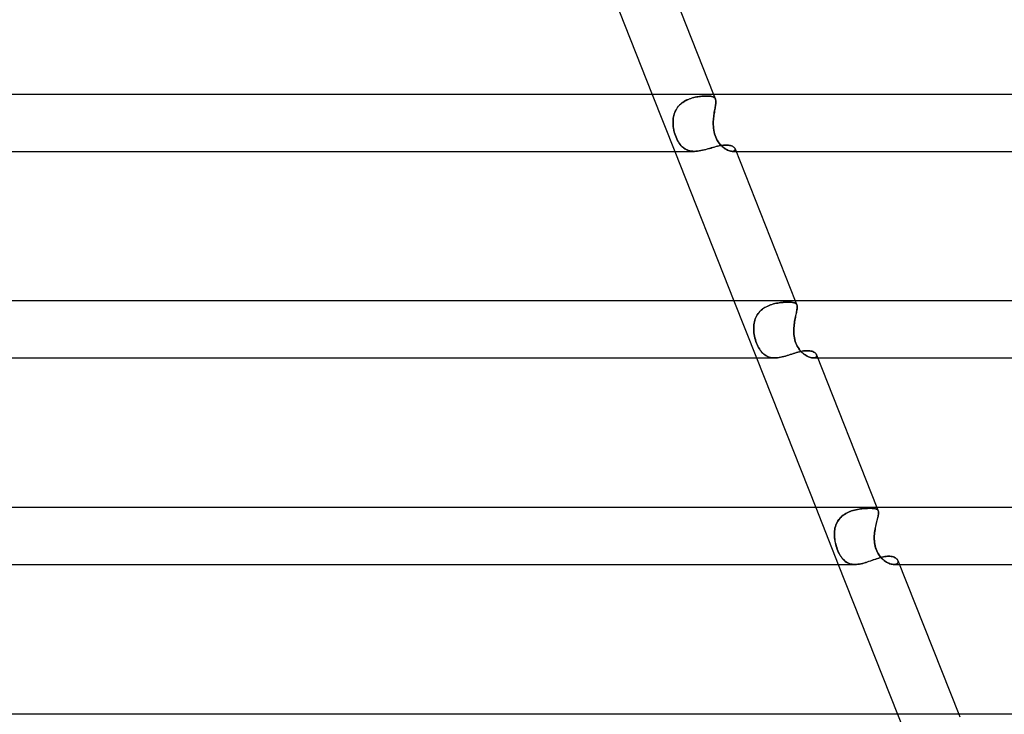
# Model space of a CAD drawing. Header units: millimetres. Extents: x -430 to 430, y -2 to 290.
# Tile 74 of 84: x 134 to 204, y 192 to 241. Entities that reach past the tile are written whole.
import ezdxf

# ---------------------------------------------------------------- set-up
doc = ezdxf.new("R2010")
doc.units = ezdxf.units.MM
doc.layers.add('HIDDEN', color=7, linetype='Continuous')
doc.layers.add('THICK', color=7, linetype='Continuous')

msp = doc.modelspace()

# ---------------------------------------------------------------- linework, layer by layer
at = {"layer": 'HIDDEN'}
for p, q in [((178.849, 236), (180.431, 232)), ((181.272, 235.598), (181.368, 235.641)), ((181.384, 235.648), (181.288, 235.605)), ((181.368, 235.641), (181.465, 235.68)), ((181.481, 235.686), (181.384, 235.648)), ((181.465, 235.68), (181.564, 235.714)), ((181.579, 235.72), (181.481, 235.686)), ((181.564, 235.714), (181.662, 235.745)), ((181.677, 235.749), (181.579, 235.72)), ((181.662, 235.745), (181.761, 235.772)), ((181.776, 235.775), (181.677, 235.749)), ((181.761, 235.772), (181.86, 235.795)), ((181.874, 235.798), (181.776, 235.775)), ((181.86, 235.795), (181.958, 235.815)), ((181.97, 235.818), (181.874, 235.798)), ((181.958, 235.815), (182.054, 235.832)), ((182.066, 235.834), (181.97, 235.818)), ((182.054, 235.832), (182.149, 235.847)), ((182.16, 235.848), (182.066, 235.834)), ((182.149, 235.847), (182.242, 235.859)), ((182.251, 235.86), (182.16, 235.848)), ((182.242, 235.859), (182.332, 235.868)), ((182.34, 235.869), (182.251, 235.86)), ((182.332, 235.868), (182.42, 235.875)), ((182.427, 235.875), (182.34, 235.869)), ((182.42, 235.875), (182.506, 235.88)), ((182.51, 235.88), (182.427, 235.875)), ((182.506, 235.88), (182.587, 235.883)), ((182.59, 235.883), (182.51, 235.88)), ((182.587, 235.883), (182.666, 235.884)), ((182.666, 235.884), (182.59, 235.883)), ((182.749, 235.883), (182.666, 235.884)), ((182.666, 235.884), (182.741, 235.883)), ((182.741, 235.883), (182.812, 235.88)), ((182.826, 235.879), (182.749, 235.883)), ((182.812, 235.88), (182.879, 235.875)), ((182.898, 235.873), (182.826, 235.879)), ((182.879, 235.875), (182.942, 235.867)), ((182.964, 235.864), (182.898, 235.873)), ((182.942, 235.867), (182.999, 235.857)), ((183.024, 235.852), (182.964, 235.864)), ((182.999, 235.857), (183.052, 235.845)), ((183.078, 235.837), (183.024, 235.852)), ((183.052, 235.845), (183.099, 235.83)), ((183.127, 235.819), (183.078, 235.837)), ((183.099, 235.83), (183.142, 235.812)), ((183.169, 235.797), (183.127, 235.819)), ((183.142, 235.812), (183.18, 235.79)), ((183.15, 236), (183.283, 235.664)), ((183.206, 235.771), (183.169, 235.797)), ((183.18, 235.79), (183.213, 235.765)), ((183.237, 235.741), (183.206, 235.771)), ((183.213, 235.765), (183.241, 235.736)), ((183.263, 235.706), (183.237, 235.741)), ((183.241, 235.736), (183.264, 235.703)), ((183.283, 235.666), (183.263, 235.706)), ((183.264, 235.703), (183.282, 235.666)), ((183.282, 235.666), (183.296, 235.624)), ((183.297, 235.622), (183.283, 235.664)), ((180.514, 234.905), (180.566, 234.994)), ((180.574, 235.006), (180.52, 234.916)), ((180.566, 234.994), (180.625, 235.079)), ((180.634, 235.091), (180.574, 235.006)), ((180.625, 235.079), (180.689, 235.16)), ((180.699, 235.172), (180.634, 235.091)), ((180.689, 235.16), (180.76, 235.238)), ((180.771, 235.248), (180.699, 235.172)), ((180.76, 235.238), (180.836, 235.31)), ((180.848, 235.321), (180.771, 235.248)), ((180.836, 235.31), (180.915, 235.377)), ((180.929, 235.388), (180.848, 235.321)), ((180.915, 235.377), (180.999, 235.439)), ((181.014, 235.449), (180.929, 235.388)), ((180.999, 235.439), (181.087, 235.497)), ((181.102, 235.506), (181.014, 235.449)), ((181.087, 235.497), (181.178, 235.55)), ((181.193, 235.558), (181.102, 235.506)), ((181.178, 235.55), (181.272, 235.598)), ((181.288, 235.605), (181.193, 235.558)), ((183.239, 234.928), (183.255, 235.018)), ((183.256, 235.026), (183.24, 234.935)), ((183.255, 235.018), (183.27, 235.105)), ((183.271, 235.112), (183.256, 235.026)), ((183.27, 235.105), (183.283, 235.187)), ((183.284, 235.194), (183.271, 235.112)), ((183.283, 235.187), (183.294, 235.265)), ((183.295, 235.271), (183.284, 235.194)), ((183.294, 235.265), (183.303, 235.337)), ((183.304, 235.343), (183.295, 235.271)), ((183.296, 235.624), (183.305, 235.578)), ((183.306, 235.575), (183.297, 235.622)), ((183.303, 235.337), (183.309, 235.404)), ((183.309, 235.41), (183.304, 235.343)), ((183.305, 235.578), (183.31, 235.527)), ((183.311, 235.523), (183.306, 235.575)), ((183.312, 235.471), (183.309, 235.41)), ((183.309, 235.404), (183.312, 235.466)), ((183.31, 235.527), (183.312, 235.471)), ((183.312, 235.466), (183.311, 235.523)), ((180.326, 234.319), (180.315, 234.213)), ((180.315, 234.21), (180.326, 234.314)), ((180.343, 234.424), (180.326, 234.319)), ((180.326, 234.314), (180.342, 234.417)), ((180.342, 234.417), (180.364, 234.519)), ((180.366, 234.527), (180.343, 234.424)), ((180.364, 234.519), (180.392, 234.619)), ((180.395, 234.628), (180.366, 234.527)), ((180.392, 234.619), (180.427, 234.717)), ((180.43, 234.726), (180.395, 234.628)), ((180.427, 234.717), (180.467, 234.813)), ((180.472, 234.823), (180.43, 234.726)), ((180.467, 234.813), (180.514, 234.905)), ((180.52, 234.916), (180.472, 234.823)), ((183.152, 234.327), (183.143, 234.218)), ((183.143, 234.216), (183.152, 234.323)), ((183.164, 234.434), (183.152, 234.327)), ((183.152, 234.323), (183.163, 234.429)), ((183.163, 234.429), (183.176, 234.533)), ((183.177, 234.539), (183.164, 234.434)), ((183.176, 234.533), (183.191, 234.636)), ((183.192, 234.642), (183.177, 234.539)), ((183.191, 234.636), (183.207, 234.737)), ((183.208, 234.742), (183.192, 234.642)), ((183.207, 234.737), (183.223, 234.834)), ((183.224, 234.84), (183.208, 234.742)), ((183.223, 234.834), (183.239, 234.928)), ((183.24, 234.935), (183.224, 234.84)), ((180.309, 234.107), (180.308, 234)), ((180.308, 234), (180.309, 234.105)), ((180.313, 233.874), (180.308, 234)), ((180.308, 234), (180.313, 233.87)), ((180.315, 234.213), (180.309, 234.107)), ((180.309, 234.105), (180.315, 234.21)), ((180.325, 233.746), (180.313, 233.874)), ((180.313, 233.87), (180.326, 233.739)), ((180.343, 233.618), (180.325, 233.746)), ((180.326, 233.739), (180.344, 233.61)), ((180.367, 233.49), (180.343, 233.618)), ((180.344, 233.61), (180.369, 233.482)), ((183.137, 234.109), (183.134, 234)), ((183.134, 234), (183.137, 234.108)), ((183.134, 233.874), (183.134, 234)), ((183.134, 234), (183.135, 233.87)), ((183.14, 233.746), (183.134, 233.874)), ((183.135, 233.87), (183.14, 233.739)), ((183.143, 234.218), (183.137, 234.109)), ((183.137, 234.108), (183.143, 234.216)), ((183.151, 233.618), (183.14, 233.746)), ((183.14, 233.739), (183.152, 233.61)), ((183.168, 233.49), (183.151, 233.618)), ((183.152, 233.61), (183.17, 233.482)), ((180.397, 233.363), (180.367, 233.49)), ((180.369, 233.482), (180.399, 233.356)), ((180.433, 233.236), (180.397, 233.363)), ((180.399, 233.356), (180.434, 233.233)), ((180.474, 233.111), (180.433, 233.236)), ((180.434, 233.233), (180.473, 233.114)), ((180.473, 233.114), (180.518, 232.997)), ((180.52, 232.991), (180.474, 233.111)), ((180.518, 232.997), (180.567, 232.885)), ((180.571, 232.876), (180.52, 232.991)), ((180.567, 232.885), (180.619, 232.778)), ((180.625, 232.767), (180.571, 232.876)), ((183.192, 233.363), (183.168, 233.49)), ((183.17, 233.482), (183.194, 233.356)), ((183.224, 233.236), (183.192, 233.363)), ((183.194, 233.356), (183.225, 233.233)), ((183.262, 233.111), (183.224, 233.236)), ((183.225, 233.233), (183.262, 233.114)), ((183.262, 233.114), (183.305, 232.997)), ((183.308, 232.991), (183.262, 233.111)), ((183.305, 232.997), (183.355, 232.885)), ((183.36, 232.876), (183.308, 232.991)), ((183.355, 232.885), (183.412, 232.778)), ((183.418, 232.767), (183.36, 232.876)), ((180.619, 232.778), (180.675, 232.678)), ((180.684, 232.663), (180.625, 232.767)), ((180.675, 232.678), (180.734, 232.585)), ((180.748, 232.565), (180.684, 232.663)), ((180.734, 232.585), (180.795, 232.499)), ((180.815, 232.474), (180.748, 232.565)), ((180.795, 232.499), (180.86, 232.42)), ((180.885, 232.391), (180.815, 232.474)), ((180.86, 232.42), (180.927, 232.348)), ((180.959, 232.317), (180.885, 232.391)), ((180.927, 232.348), (180.998, 232.282)), ((181.037, 232.25), (180.959, 232.317)), ((180.998, 232.282), (181.072, 232.223)), ((181.118, 232.191), (181.037, 232.25)), ((181.072, 232.223), (181.149, 232.171)), ((181.204, 232.14), (181.118, 232.191)), ((182.739, 232.166), (182.857, 232.2)), ((182.857, 232.2), (182.974, 232.234)), ((182.974, 232.234), (183.09, 232.267)), ((183.09, 232.267), (183.204, 232.3)), ((183.204, 232.3), (183.317, 232.33)), ((183.317, 232.33), (183.427, 232.358)), ((183.412, 232.778), (183.473, 232.678)), ((183.483, 232.663), (183.418, 232.767)), ((183.427, 232.358), (183.534, 232.382)), ((183.473, 232.678), (183.538, 232.585)), ((183.553, 232.565), (183.483, 232.663)), ((183.534, 232.382), (183.639, 232.403)), ((183.538, 232.585), (183.606, 232.499)), ((183.627, 232.474), (183.553, 232.565)), ((183.606, 232.499), (183.677, 232.42)), ((183.704, 232.391), (183.627, 232.474)), ((183.639, 232.403), (183.741, 232.42)), ((183.677, 232.42), (183.75, 232.348)), ((183.784, 232.317), (183.704, 232.391)), ((183.741, 232.42), (183.84, 232.432)), ((183.75, 232.348), (183.824, 232.282)), ((183.865, 232.25), (183.784, 232.317)), ((183.824, 232.282), (183.9, 232.223)), ((183.84, 232.432), (183.936, 232.44)), ((183.947, 232.191), (183.865, 232.25)), ((183.9, 232.223), (183.977, 232.171)), ((183.936, 232.44), (184.027, 232.442)), ((184.028, 232.14), (183.947, 232.191)), ((184.027, 232.442), (184.116, 232.439)), ((184.116, 232.439), (184.2, 232.432)), ((184.2, 232.432), (184.278, 232.419)), ((184.278, 232.419), (184.351, 232.401)), ((184.351, 232.401), (184.418, 232.379)), ((184.418, 232.379), (184.477, 232.353)), ((184.477, 232.353), (184.53, 232.324)), ((184.53, 232.324), (184.575, 232.292)), ((184.575, 232.292), (184.611, 232.258)), ((184.611, 232.258), (184.639, 232.222)), ((184.639, 232.222), (184.659, 232.187)), ((184.659, 232.187), (184.669, 232.151)), ((184.669, 232.151), (184.659, 232.187)), ((181.149, 232.171), (181.231, 232.126)), ((181.293, 232.097), (181.204, 232.14)), ((181.231, 232.126), (181.317, 232.087)), ((181.387, 232.062), (181.293, 232.097)), ((181.317, 232.087), (181.407, 232.055)), ((181.485, 232.034), (181.387, 232.062)), ((181.407, 232.055), (181.502, 232.031)), ((181.588, 232.015), (181.485, 232.034)), ((181.502, 232.031), (181.6, 232.014)), ((181.696, 232.004), (181.588, 232.015)), ((181.6, 232.014), (181.701, 232.003)), ((181.806, 232), (181.696, 232.004)), ((181.701, 232.003), (181.806, 232)), ((181.806, 232), (181.916, 232.003)), ((181.916, 232.003), (182.03, 232.013)), ((182.03, 232.013), (182.146, 232.028)), ((182.146, 232.028), (182.263, 232.049)), ((182.263, 232.049), (182.381, 232.074)), ((182.381, 232.074), (182.5, 232.102)), ((182.5, 232.102), (182.62, 232.133)), ((182.62, 232.133), (182.739, 232.166)), ((183.977, 232.171), (184.053, 232.126)), ((184.108, 232.097), (184.028, 232.14)), ((184.053, 232.126), (184.129, 232.087)), ((184.187, 232.062), (184.108, 232.097)), ((184.129, 232.087), (184.203, 232.055)), ((184.263, 232.034), (184.187, 232.062)), ((184.203, 232.055), (184.275, 232.031)), ((184.335, 232.015), (184.263, 232.034)), ((184.275, 232.031), (184.343, 232.014)), ((184.403, 232.004), (184.335, 232.015)), ((184.343, 232.014), (184.406, 232.003)), ((184.465, 232), (184.403, 232.004)), ((184.406, 232.003), (184.464, 232)), ((184.464, 232), (184.521, 232.004)), ((184.521, 232.004), (184.465, 232)), ((184.465, 232), (184.733, 232)), ((184.57, 232.015), (184.521, 232.004)), ((184.521, 232.004), (184.57, 232.015)), ((184.61, 232.033), (184.57, 232.015)), ((184.57, 232.015), (184.61, 232.033)), ((184.64, 232.056), (184.61, 232.033)), ((184.61, 232.033), (184.64, 232.056)), ((184.66, 232.084), (184.64, 232.056)), ((184.64, 232.056), (184.66, 232.084)), ((184.67, 232.116), (184.66, 232.084)), ((184.66, 232.084), (184.67, 232.116)), ((184.669, 232.151), (184.67, 232.116)), ((184.67, 232.116), (184.669, 232.151)), ((184.585, 221.5), (186.167, 217.5)), ((186.854, 221.092), (186.951, 221.139)), ((186.955, 221.141), (186.858, 221.093)), ((186.951, 221.139), (187.051, 221.182)), ((187.054, 221.184), (186.955, 221.141)), ((187.051, 221.182), (187.152, 221.221)), ((187.155, 221.222), (187.054, 221.184)), ((187.152, 221.221), (187.254, 221.254)), ((187.257, 221.256), (187.155, 221.222)), ((187.254, 221.254), (187.356, 221.284)), ((187.36, 221.285), (187.257, 221.256)), ((187.356, 221.284), (187.458, 221.31)), ((187.462, 221.311), (187.36, 221.285)), ((187.458, 221.31), (187.56, 221.332)), ((187.564, 221.333), (187.462, 221.311)), ((187.56, 221.332), (187.661, 221.351)), ((187.664, 221.352), (187.564, 221.333)), ((187.661, 221.351), (187.761, 221.368)), ((187.764, 221.368), (187.664, 221.352)), ((187.761, 221.368), (187.859, 221.381)), ((187.862, 221.381), (187.764, 221.368)), ((187.859, 221.381), (187.955, 221.392)), ((187.957, 221.392), (187.862, 221.381)), ((187.955, 221.392), (188.048, 221.4)), ((188.05, 221.401), (187.957, 221.392)), ((188.048, 221.4), (188.139, 221.407)), ((188.14, 221.407), (188.05, 221.401)), ((188.139, 221.407), (188.226, 221.411)), ((188.227, 221.411), (188.14, 221.407)), ((188.226, 221.411), (188.31, 221.414)), ((188.31, 221.414), (188.227, 221.411)), ((188.31, 221.414), (188.39, 221.415)), ((188.39, 221.415), (188.31, 221.414)), ((188.472, 221.414), (188.39, 221.415)), ((188.39, 221.415), (188.472, 221.414)), ((188.549, 221.411), (188.472, 221.414)), ((188.472, 221.414), (188.548, 221.411)), ((188.548, 221.411), (188.619, 221.405)), ((188.62, 221.405), (188.549, 221.411)), ((188.619, 221.405), (188.685, 221.398)), ((188.686, 221.398), (188.62, 221.405)), ((188.685, 221.398), (188.745, 221.387)), ((188.745, 221.387), (188.686, 221.398)), ((188.799, 221.374), (188.745, 221.387)), ((188.745, 221.387), (188.799, 221.374)), ((188.847, 221.358), (188.799, 221.374)), ((188.799, 221.374), (188.847, 221.358)), ((188.889, 221.338), (188.847, 221.358)), ((188.847, 221.358), (188.889, 221.338)), ((188.886, 221.5), (188.999, 221.216)), ((188.925, 221.314), (188.889, 221.338)), ((188.889, 221.338), (188.925, 221.315)), ((188.925, 221.315), (188.955, 221.287)), ((188.955, 221.287), (188.925, 221.314)), ((188.979, 221.255), (188.955, 221.287)), ((188.955, 221.287), (188.979, 221.255)), ((188.998, 221.218), (188.979, 221.255)), ((188.979, 221.255), (188.998, 221.218)), ((189.011, 221.177), (188.998, 221.218)), ((188.998, 221.218), (189.01, 221.179)), ((189.01, 221.179), (189.018, 221.136)), ((189.019, 221.131), (189.011, 221.177)), ((189.018, 221.136), (189.022, 221.088)), ((189.022, 221.08), (189.019, 221.131)), ((186.224, 220.528), (186.169, 220.436)), ((186.169, 220.436), (186.223, 220.527)), ((186.223, 220.527), (186.283, 220.614)), ((186.284, 220.616), (186.224, 220.528)), ((186.283, 220.614), (186.349, 220.697)), ((186.351, 220.699), (186.284, 220.616)), ((186.349, 220.697), (186.421, 220.776)), ((186.423, 220.778), (186.351, 220.699)), ((186.421, 220.776), (186.499, 220.85)), ((186.501, 220.851), (186.423, 220.778)), ((186.499, 220.85), (186.582, 220.918)), ((186.584, 220.92), (186.501, 220.851)), ((186.582, 220.918), (186.669, 220.981)), ((186.672, 220.983), (186.584, 220.92)), ((186.669, 220.981), (186.76, 221.039)), ((186.763, 221.041), (186.672, 220.983)), ((186.76, 221.039), (186.854, 221.092)), ((186.858, 221.093), (186.763, 221.041)), ((188.904, 220.376), (188.924, 220.474)), ((188.935, 220.523), (188.915, 220.432)), ((188.924, 220.474), (188.944, 220.568)), ((188.953, 220.611), (188.935, 220.523)), ((188.944, 220.568), (188.963, 220.657)), ((188.971, 220.694), (188.953, 220.611)), ((188.963, 220.657), (188.98, 220.741)), ((188.986, 220.772), (188.971, 220.694)), ((188.98, 220.741), (188.995, 220.82)), ((188.999, 220.846), (188.986, 220.772)), ((188.995, 220.82), (189.007, 220.894)), ((189.01, 220.914), (188.999, 220.846)), ((189.007, 220.894), (189.016, 220.962)), ((189.018, 220.978), (189.01, 220.914)), ((189.016, 220.962), (189.021, 221.024)), ((189.022, 221.036), (189.018, 220.978)), ((189.021, 221.024), (189.022, 221.08)), ((189.022, 221.088), (189.022, 221.036)), ((185.973, 219.719), (185.983, 219.827)), ((185.983, 219.825), (185.973, 219.717)), ((185.983, 219.827), (185.998, 219.933)), ((185.998, 219.932), (185.983, 219.825)), ((185.998, 219.933), (186.019, 220.038)), ((186.02, 220.038), (185.998, 219.932)), ((186.019, 220.038), (186.047, 220.141)), ((186.047, 220.142), (186.02, 220.038)), ((186.081, 220.243), (186.047, 220.142)), ((186.047, 220.141), (186.081, 220.242)), ((186.122, 220.341), (186.081, 220.243)), ((186.081, 220.242), (186.122, 220.34)), ((186.122, 220.34), (186.169, 220.436)), ((186.169, 220.436), (186.122, 220.341)), ((188.811, 219.824), (188.8, 219.716)), ((188.801, 219.729), (188.813, 219.841)), ((188.824, 219.93), (188.811, 219.824)), ((188.813, 219.841), (188.828, 219.952)), ((188.84, 220.035), (188.824, 219.93)), ((188.828, 219.952), (188.845, 220.062)), ((188.858, 220.138), (188.84, 220.035)), ((188.845, 220.062), (188.863, 220.169)), ((188.876, 220.239), (188.858, 220.138)), ((188.863, 220.169), (188.883, 220.274)), ((188.896, 220.337), (188.876, 220.239)), ((188.883, 220.274), (188.904, 220.376)), ((188.915, 220.432), (188.896, 220.337)), ((185.969, 219.61), (185.973, 219.719)), ((185.973, 219.717), (185.969, 219.609)), ((185.97, 219.5), (185.969, 219.61)), ((185.969, 219.609), (185.97, 219.5)), ((185.977, 219.379), (185.97, 219.5)), ((185.97, 219.5), (185.976, 219.381)), ((185.976, 219.381), (185.989, 219.262)), ((185.989, 219.257), (185.977, 219.379)), ((185.989, 219.262), (186.006, 219.142)), ((186.007, 219.136), (185.989, 219.257)), ((186.006, 219.142), (186.029, 219.022)), ((186.031, 219.014), (186.007, 219.136)), ((188.785, 219.379), (188.786, 219.5)), ((188.786, 219.5), (188.785, 219.381)), ((188.785, 219.381), (188.788, 219.262)), ((188.788, 219.257), (188.785, 219.379)), ((188.786, 219.5), (188.792, 219.615)), ((188.791, 219.608), (188.786, 219.5)), ((188.788, 219.262), (188.796, 219.142)), ((188.796, 219.136), (188.788, 219.257)), ((188.8, 219.716), (188.791, 219.608)), ((188.792, 219.615), (188.801, 219.729)), ((188.796, 219.142), (188.81, 219.022)), ((188.811, 219.014), (188.796, 219.136)), ((186.029, 219.022), (186.057, 218.901)), ((186.059, 218.893), (186.031, 219.014)), ((186.057, 218.901), (186.089, 218.781)), ((186.092, 218.774), (186.059, 218.893)), ((186.089, 218.781), (186.127, 218.662)), ((186.129, 218.658), (186.092, 218.774)), ((186.127, 218.662), (186.17, 218.544)), ((186.169, 218.546), (186.129, 218.658)), ((186.214, 218.437), (186.169, 218.546)), ((186.17, 218.544), (186.217, 218.43)), ((186.262, 218.333), (186.214, 218.437)), ((186.217, 218.43), (186.267, 218.323)), ((188.81, 219.022), (188.829, 218.901)), ((188.831, 218.893), (188.811, 219.014)), ((188.829, 218.901), (188.856, 218.781)), ((188.858, 218.774), (188.831, 218.893)), ((188.856, 218.781), (188.889, 218.662)), ((188.891, 218.658), (188.858, 218.774)), ((188.889, 218.662), (188.93, 218.544)), ((188.93, 218.546), (188.891, 218.658)), ((188.975, 218.437), (188.93, 218.546)), ((188.93, 218.544), (188.978, 218.43)), ((189.026, 218.333), (188.975, 218.437)), ((188.978, 218.43), (189.031, 218.323)), ((186.314, 218.232), (186.262, 218.333)), ((186.267, 218.323), (186.319, 218.222)), ((186.368, 218.138), (186.314, 218.232)), ((186.319, 218.222), (186.374, 218.129)), ((186.425, 218.05), (186.368, 218.138)), ((186.374, 218.129), (186.431, 218.042)), ((186.485, 217.969), (186.425, 218.05)), ((186.431, 218.042), (186.491, 217.962)), ((186.547, 217.895), (186.485, 217.969)), ((186.491, 217.962), (186.553, 217.888)), ((186.612, 217.826), (186.547, 217.895)), ((186.553, 217.888), (186.617, 217.821)), ((186.679, 217.765), (186.612, 217.826)), ((186.617, 217.821), (186.685, 217.76)), ((186.749, 217.71), (186.679, 217.765)), ((186.685, 217.76), (186.755, 217.705)), ((186.822, 217.661), (186.749, 217.71)), ((186.755, 217.705), (186.829, 217.657)), ((188.31, 217.661), (188.422, 217.696)), ((188.422, 217.696), (188.533, 217.731)), ((188.533, 217.731), (188.644, 217.767)), ((188.644, 217.767), (188.753, 217.802)), ((188.753, 217.802), (188.861, 217.836)), ((188.861, 217.836), (188.968, 217.868)), ((188.968, 217.868), (189.072, 217.898)), ((189.083, 218.232), (189.026, 218.333)), ((189.031, 218.323), (189.089, 218.222)), ((189.072, 217.898), (189.175, 217.925)), ((189.145, 218.138), (189.083, 218.232)), ((189.089, 218.222), (189.152, 218.129)), ((189.211, 218.05), (189.145, 218.138)), ((189.152, 218.129), (189.218, 218.042)), ((189.175, 217.925), (189.276, 217.949)), ((189.28, 217.969), (189.211, 218.05)), ((189.218, 218.042), (189.286, 217.962)), ((189.276, 217.949), (189.374, 217.969)), ((189.351, 217.895), (189.28, 217.969)), ((189.286, 217.962), (189.357, 217.888)), ((189.424, 217.826), (189.351, 217.895)), ((189.357, 217.888), (189.431, 217.821)), ((189.374, 217.969), (189.47, 217.985)), ((189.499, 217.765), (189.424, 217.826)), ((189.431, 217.821), (189.506, 217.76)), ((189.47, 217.985), (189.562, 217.997)), ((189.575, 217.71), (189.499, 217.765)), ((189.506, 217.76), (189.581, 217.705)), ((189.562, 217.997), (189.652, 218.004)), ((189.651, 217.661), (189.575, 217.71)), ((189.581, 217.705), (189.657, 217.657)), ((189.652, 218.004), (189.738, 218.006)), ((189.738, 218.006), (189.827, 218.004)), ((189.827, 218.004), (189.911, 217.995)), ((189.911, 217.995), (189.99, 217.981)), ((189.99, 217.981), (190.063, 217.962)), ((190.063, 217.962), (190.13, 217.939)), ((190.13, 217.939), (190.19, 217.911)), ((190.19, 217.911), (190.243, 217.88)), ((190.243, 217.88), (190.289, 217.845)), ((190.289, 217.845), (190.327, 217.808)), ((190.327, 217.808), (190.356, 217.77)), ((190.356, 217.77), (190.377, 217.731)), ((190.377, 217.731), (190.389, 217.692)), ((190.389, 217.692), (190.377, 217.731)), ((190.389, 217.692), (190.392, 217.654)), ((190.392, 217.654), (190.389, 217.692)), ((186.899, 217.618), (186.822, 217.661)), ((186.829, 217.657), (186.906, 217.615)), ((186.98, 217.582), (186.899, 217.618)), ((186.906, 217.615), (186.986, 217.58)), ((187.065, 217.552), (186.98, 217.582)), ((186.986, 217.58), (187.069, 217.551)), ((187.153, 217.529), (187.065, 217.552)), ((187.069, 217.551), (187.156, 217.529)), ((187.245, 217.513), (187.153, 217.529)), ((187.156, 217.529), (187.246, 217.513)), ((187.34, 217.503), (187.245, 217.513)), ((187.246, 217.513), (187.34, 217.503)), ((187.439, 217.5), (187.34, 217.503)), ((187.34, 217.503), (187.438, 217.5)), ((187.438, 217.5), (187.541, 217.503)), ((187.541, 217.503), (187.646, 217.512)), ((187.646, 217.512), (187.753, 217.526)), ((187.753, 217.526), (187.862, 217.546)), ((187.862, 217.546), (187.973, 217.57)), ((187.973, 217.57), (188.085, 217.598)), ((188.085, 217.598), (188.198, 217.628)), ((188.198, 217.628), (188.31, 217.661)), ((189.727, 217.618), (189.651, 217.661)), ((189.657, 217.657), (189.733, 217.615)), ((189.803, 217.582), (189.727, 217.618)), ((189.733, 217.615), (189.808, 217.58)), ((189.877, 217.552), (189.803, 217.582)), ((189.808, 217.58), (189.881, 217.551)), ((189.949, 217.529), (189.877, 217.552)), ((189.881, 217.551), (189.952, 217.529)), ((190.018, 217.513), (189.949, 217.529)), ((189.952, 217.529), (190.019, 217.513)), ((190.083, 217.503), (190.018, 217.513)), ((190.019, 217.513), (190.083, 217.503)), ((190.144, 217.5), (190.083, 217.503)), ((190.083, 217.503), (190.143, 217.5)), ((190.143, 217.5), (190.205, 217.504)), ((190.205, 217.504), (190.144, 217.5)), ((190.145, 217.5), (190.469, 217.5)), ((190.259, 217.515), (190.205, 217.504)), ((190.205, 217.504), (190.259, 217.515)), ((190.305, 217.533), (190.259, 217.515)), ((190.259, 217.515), (190.304, 217.532)), ((190.304, 217.532), (190.34, 217.556)), ((190.341, 217.556), (190.305, 217.533)), ((190.34, 217.556), (190.367, 217.585)), ((190.367, 217.585), (190.341, 217.556)), ((190.385, 217.618), (190.367, 217.585)), ((190.367, 217.585), (190.384, 217.618)), ((190.384, 217.618), (190.392, 217.654)), ((190.392, 217.654), (190.385, 217.618)), ((190.321, 207), (191.903, 203)), ((192.524, 206.628), (192.427, 206.575)), ((192.431, 206.577), (192.529, 206.63)), ((192.625, 206.676), (192.524, 206.628)), ((192.529, 206.63), (192.63, 206.678)), ((192.727, 206.718), (192.625, 206.676)), ((192.63, 206.678), (192.733, 206.72)), ((192.832, 206.756), (192.727, 206.718)), ((192.733, 206.72), (192.837, 206.758)), ((192.938, 206.789), (192.832, 206.756)), ((192.837, 206.758), (192.942, 206.791)), ((193.044, 206.818), (192.938, 206.789)), ((192.942, 206.791), (193.048, 206.82)), ((193.15, 206.843), (193.044, 206.818)), ((193.048, 206.82), (193.154, 206.844)), ((193.256, 206.865), (193.15, 206.843)), ((193.154, 206.844), (193.26, 206.866)), ((193.361, 206.883), (193.256, 206.865)), ((193.26, 206.866), (193.364, 206.884)), ((193.465, 206.898), (193.361, 206.883)), ((193.364, 206.884), (193.468, 206.899)), ((193.566, 206.911), (193.465, 206.898)), ((193.468, 206.899), (193.569, 206.911)), ((193.666, 206.921), (193.566, 206.911)), ((193.569, 206.911), (193.668, 206.921)), ((193.763, 206.928), (193.666, 206.921)), ((193.668, 206.921), (193.764, 206.929)), ((193.856, 206.934), (193.763, 206.928)), ((193.764, 206.929), (193.858, 206.934)), ((193.947, 206.938), (193.856, 206.934)), ((193.858, 206.934), (193.947, 206.938)), ((193.947, 206.938), (194.033, 206.941)), ((194.033, 206.941), (193.947, 206.938)), ((194.033, 206.941), (194.115, 206.942)), ((194.115, 206.942), (194.033, 206.941)), ((194.197, 206.941), (194.115, 206.942)), ((194.115, 206.942), (194.197, 206.941)), ((194.274, 206.938), (194.197, 206.941)), ((194.197, 206.941), (194.274, 206.938)), ((194.345, 206.933), (194.274, 206.938)), ((194.274, 206.938), (194.345, 206.933)), ((194.41, 206.927), (194.345, 206.933)), ((194.345, 206.933), (194.41, 206.927)), ((194.469, 206.918), (194.41, 206.927)), ((194.41, 206.927), (194.47, 206.918)), ((194.522, 206.906), (194.469, 206.918)), ((194.47, 206.918), (194.523, 206.906)), ((194.57, 206.892), (194.522, 206.906)), ((194.523, 206.906), (194.57, 206.892)), ((194.611, 206.874), (194.57, 206.892)), ((194.57, 206.892), (194.611, 206.874)), ((194.646, 206.853), (194.611, 206.874)), ((194.611, 206.874), (194.646, 206.853)), ((194.622, 207), (194.716, 206.764)), ((194.675, 206.828), (194.646, 206.853)), ((194.646, 206.853), (194.675, 206.828)), ((194.698, 206.799), (194.675, 206.828)), ((194.675, 206.828), (194.698, 206.799)), ((194.715, 206.765), (194.698, 206.799)), ((194.698, 206.799), (194.715, 206.765)), ((194.727, 206.726), (194.715, 206.765)), ((194.715, 206.765), (194.727, 206.728)), ((194.727, 206.728), (194.733, 206.686)), ((194.734, 206.682), (194.727, 206.726)), ((194.735, 206.639), (194.732, 206.586)), ((194.732, 206.576), (194.735, 206.632)), ((194.733, 206.686), (194.735, 206.639)), ((194.735, 206.632), (194.734, 206.682)), ((191.822, 205.957), (191.775, 205.86)), ((191.777, 205.865), (191.825, 205.963)), ((191.876, 206.051), (191.822, 205.957)), ((191.825, 205.963), (191.879, 206.056)), ((191.937, 206.141), (191.876, 206.051)), ((191.879, 206.056), (191.94, 206.146)), ((192.005, 206.227), (191.937, 206.141)), ((191.94, 206.146), (192.008, 206.231)), ((192.078, 206.307), (192.005, 206.227)), ((192.008, 206.231), (192.082, 206.311)), ((192.157, 206.382), (192.078, 206.307)), ((192.082, 206.311), (192.162, 206.386)), ((192.242, 206.451), (192.157, 206.382)), ((192.162, 206.386), (192.248, 206.456)), ((192.332, 206.516), (192.242, 206.451)), ((192.248, 206.456), (192.337, 206.519)), ((192.427, 206.575), (192.332, 206.516)), ((192.337, 206.519), (192.431, 206.577)), ((194.596, 205.968), (194.572, 205.87)), ((194.582, 205.913), (194.608, 206.014)), ((194.62, 206.062), (194.596, 205.968)), ((194.608, 206.014), (194.632, 206.111)), ((194.643, 206.153), (194.62, 206.062)), ((194.632, 206.111), (194.655, 206.203)), ((194.664, 206.239), (194.643, 206.153)), ((194.655, 206.203), (194.677, 206.29)), ((194.684, 206.319), (194.664, 206.239)), ((194.677, 206.29), (194.696, 206.371)), ((194.701, 206.394), (194.684, 206.319)), ((194.696, 206.371), (194.712, 206.445)), ((194.715, 206.464), (194.701, 206.394)), ((194.712, 206.445), (194.724, 206.514)), ((194.726, 206.528), (194.715, 206.464)), ((194.724, 206.514), (194.732, 206.576)), ((194.732, 206.586), (194.726, 206.528)), ((191.634, 205.225), (191.642, 205.336)), ((191.642, 205.332), (191.634, 205.222)), ((191.642, 205.336), (191.656, 205.445)), ((191.656, 205.441), (191.642, 205.332)), ((191.656, 205.445), (191.676, 205.553)), ((191.676, 205.549), (191.656, 205.441)), ((191.676, 205.553), (191.703, 205.659)), ((191.702, 205.656), (191.676, 205.549)), ((191.735, 205.759), (191.702, 205.656)), ((191.703, 205.659), (191.737, 205.763)), ((191.775, 205.86), (191.735, 205.759)), ((191.737, 205.763), (191.777, 205.865)), ((194.443, 205.12), (194.455, 205.238)), ((194.468, 205.336), (194.454, 205.225)), ((194.455, 205.238), (194.471, 205.356)), ((194.485, 205.447), (194.468, 205.336)), ((194.471, 205.356), (194.489, 205.471)), ((194.504, 205.556), (194.485, 205.447)), ((194.489, 205.471), (194.51, 205.585)), ((194.526, 205.663), (194.504, 205.556)), ((194.51, 205.585), (194.533, 205.697)), ((194.548, 205.768), (194.526, 205.663)), ((194.533, 205.697), (194.557, 205.807)), ((194.572, 205.87), (194.548, 205.768)), ((194.557, 205.807), (194.582, 205.913)), ((191.632, 205.113), (191.634, 205.225)), ((191.634, 205.222), (191.632, 205.111)), ((191.635, 205), (191.632, 205.113)), ((191.632, 205.111), (191.635, 205)), ((191.643, 204.881), (191.635, 205)), ((191.635, 205), (191.643, 204.885)), ((191.643, 204.885), (191.656, 204.769)), ((191.657, 204.762), (191.643, 204.881)), ((191.656, 204.769), (191.675, 204.652)), ((191.677, 204.642), (191.657, 204.762)), ((191.675, 204.652), (191.697, 204.535)), ((191.701, 204.521), (191.677, 204.642)), ((194.432, 204.881), (194.435, 205)), ((194.435, 205), (194.432, 204.885)), ((194.432, 204.885), (194.433, 204.769)), ((194.433, 204.762), (194.432, 204.881)), ((194.433, 204.769), (194.439, 204.652)), ((194.44, 204.642), (194.433, 204.762)), ((194.435, 205), (194.443, 205.12)), ((194.443, 205.113), (194.435, 205)), ((194.439, 204.652), (194.45, 204.535)), ((194.452, 204.521), (194.44, 204.642)), ((194.454, 205.225), (194.443, 205.113)), ((191.697, 204.535), (191.725, 204.418)), ((191.729, 204.402), (191.701, 204.521)), ((191.725, 204.418), (191.757, 204.302)), ((191.763, 204.283), (191.729, 204.402)), ((191.757, 204.302), (191.794, 204.186)), ((191.799, 204.168), (191.763, 204.283)), ((191.794, 204.186), (191.834, 204.073)), ((191.84, 204.056), (191.799, 204.168)), ((191.834, 204.073), (191.877, 203.964)), ((191.883, 203.948), (191.84, 204.056)), ((191.877, 203.964), (191.923, 203.859)), ((191.931, 203.844), (191.883, 203.948)), ((191.923, 203.859), (191.973, 203.759)), ((194.45, 204.535), (194.468, 204.418)), ((194.471, 204.402), (194.452, 204.521)), ((194.468, 204.418), (194.491, 204.302)), ((194.496, 204.283), (194.471, 204.402)), ((194.491, 204.302), (194.522, 204.186)), ((194.528, 204.168), (194.496, 204.283)), ((194.522, 204.186), (194.559, 204.073)), ((194.566, 204.056), (194.528, 204.168)), ((194.559, 204.073), (194.603, 203.964)), ((194.61, 203.948), (194.566, 204.056)), ((194.603, 203.964), (194.652, 203.859)), ((194.66, 203.844), (194.61, 203.948)), ((194.652, 203.859), (194.708, 203.759)), ((191.981, 203.744), (191.931, 203.844)), ((191.973, 203.759), (192.025, 203.664)), ((192.034, 203.649), (191.981, 203.744)), ((192.025, 203.664), (192.081, 203.574)), ((192.09, 203.56), (192.034, 203.649)), ((192.081, 203.574), (192.139, 203.489)), ((192.148, 203.478), (192.09, 203.56)), ((192.139, 203.489), (192.2, 203.412)), ((192.208, 203.403), (192.148, 203.478)), ((192.2, 203.412), (192.264, 203.341)), ((192.271, 203.333), (192.208, 203.403)), ((192.264, 203.341), (192.33, 203.276)), ((192.336, 203.271), (192.271, 203.333)), ((192.33, 203.276), (192.399, 203.219)), ((192.404, 203.215), (192.336, 203.271)), ((192.399, 203.219), (192.471, 203.168)), ((192.475, 203.165), (192.404, 203.215)), ((192.471, 203.168), (192.547, 203.123)), ((192.55, 203.122), (192.475, 203.165)), ((193.853, 203.144), (193.969, 203.181)), ((193.969, 203.181), (194.085, 203.221)), ((194.085, 203.221), (194.2, 203.261)), ((194.2, 203.261), (194.315, 203.301)), ((194.315, 203.301), (194.428, 203.341)), ((194.428, 203.341), (194.539, 203.38)), ((194.539, 203.38), (194.649, 203.417)), ((194.649, 203.417), (194.758, 203.451)), ((194.717, 203.744), (194.66, 203.844)), ((194.708, 203.759), (194.769, 203.664)), ((194.779, 203.649), (194.717, 203.744)), ((194.758, 203.451), (194.864, 203.482)), ((194.769, 203.664), (194.835, 203.574)), ((194.846, 203.56), (194.779, 203.649)), ((194.835, 203.574), (194.906, 203.489)), ((194.916, 203.478), (194.846, 203.56)), ((194.864, 203.482), (194.968, 203.509)), ((194.906, 203.489), (194.98, 203.412)), ((194.989, 203.403), (194.916, 203.478)), ((194.968, 203.509), (195.07, 203.532)), ((194.98, 203.412), (195.056, 203.341)), ((195.064, 203.333), (194.989, 203.403)), ((195.056, 203.341), (195.134, 203.276)), ((195.141, 203.271), (195.064, 203.333)), ((195.07, 203.532), (195.169, 203.551)), ((195.134, 203.276), (195.214, 203.219)), ((195.219, 203.215), (195.141, 203.271)), ((195.169, 203.551), (195.265, 203.564)), ((195.214, 203.219), (195.294, 203.168)), ((195.298, 203.165), (195.219, 203.215)), ((195.265, 203.564), (195.358, 203.572)), ((195.294, 203.168), (195.374, 203.123)), ((195.377, 203.122), (195.298, 203.165)), ((195.358, 203.572), (195.447, 203.575)), ((195.447, 203.575), (195.536, 203.572)), ((195.536, 203.572), (195.62, 203.563)), ((195.62, 203.563), (195.699, 203.548)), ((195.699, 203.548), (195.773, 203.528)), ((195.773, 203.528), (195.84, 203.503)), ((195.84, 203.503), (195.901, 203.473)), ((195.901, 203.473), (195.955, 203.44)), ((195.955, 203.44), (196.001, 203.403)), ((196.001, 203.403), (196.04, 203.364)), ((196.04, 203.364), (196.071, 203.323)), ((196.071, 203.323), (196.093, 203.281)), ((196.093, 203.281), (196.107, 203.238)), ((196.107, 203.238), (196.093, 203.281)), ((196.107, 203.238), (196.112, 203.197)), ((196.112, 203.197), (196.107, 203.238)), ((196.112, 203.197), (196.107, 203.157)), ((196.107, 203.157), (196.112, 203.197)), ((192.547, 203.123), (192.625, 203.086)), ((192.628, 203.085), (192.55, 203.122)), ((192.625, 203.086), (192.707, 203.055)), ((192.71, 203.054), (192.628, 203.085)), ((192.707, 203.055), (192.793, 203.031)), ((192.796, 203.031), (192.71, 203.054)), ((192.793, 203.031), (192.883, 203.014)), ((192.886, 203.014), (192.796, 203.031)), ((192.883, 203.014), (192.977, 203.004)), ((192.978, 203.003), (192.886, 203.014)), ((192.977, 203.004), (193.075, 203)), ((193.075, 203), (192.978, 203.003)), ((193.075, 203), (193.179, 203.003)), ((193.179, 203.003), (193.286, 203.013)), ((193.286, 203.013), (193.395, 203.029)), ((193.395, 203.029), (193.508, 203.051)), ((193.508, 203.051), (193.623, 203.078)), ((193.623, 203.078), (193.738, 203.11)), ((193.738, 203.11), (193.853, 203.144)), ((195.374, 203.123), (195.453, 203.086)), ((195.456, 203.085), (195.377, 203.122)), ((195.453, 203.086), (195.532, 203.055)), ((195.534, 203.054), (195.456, 203.085)), ((195.532, 203.055), (195.608, 203.031)), ((195.61, 203.031), (195.534, 203.054)), ((195.608, 203.031), (195.682, 203.014)), ((195.684, 203.014), (195.61, 203.031)), ((195.682, 203.014), (195.753, 203.004)), ((195.753, 203.003), (195.684, 203.014)), ((195.753, 203.004), (195.819, 203)), ((195.819, 203), (195.753, 203.003)), ((195.884, 203.004), (195.819, 203)), ((195.819, 203), (195.884, 203.004)), ((195.821, 203), (196.205, 203)), ((195.943, 203.015), (195.884, 203.004)), ((195.884, 203.004), (195.943, 203.014)), ((195.994, 203.032), (195.943, 203.015)), ((195.943, 203.014), (195.994, 203.032)), ((196.036, 203.056), (195.994, 203.032)), ((195.994, 203.032), (196.036, 203.056)), ((196.036, 203.056), (196.069, 203.086)), ((196.069, 203.085), (196.036, 203.056)), ((196.093, 203.119), (196.069, 203.085)), ((196.069, 203.086), (196.093, 203.119)), ((196.107, 203.157), (196.093, 203.119)), ((196.093, 203.119), (196.107, 203.157)), ((196.057, 192.5), (197.639, 188.5)), ((200.358, 192.5), (200.434, 192.308))]:
    msp.add_line(p, q, dxfattribs=at)
at = {"layer": 'THICK'}
for p, q in [((174.695, 246.5), (178.849, 236)), ((178.939, 246.645), (183.15, 236)), ((259, 236), (0, 236)), ((182.865, 232.202), (182.747, 232.168)), ((182.983, 232.236), (182.865, 232.202)), ((183.099, 232.27), (182.983, 232.236)), ((183.213, 232.302), (183.099, 232.27)), ((183.325, 232.332), (183.213, 232.302)), ((183.435, 232.36), (183.325, 232.332)), ((183.542, 232.384), (183.435, 232.36)), ((183.646, 232.404), (183.542, 232.384)), ((183.747, 232.421), (183.646, 232.404)), ((183.844, 232.432), (183.747, 232.421)), ((183.938, 232.44), (183.844, 232.432)), ((184.027, 232.442), (183.938, 232.44)), ((184.118, 232.439), (184.027, 232.442)), ((184.202, 232.431), (184.118, 232.439)), ((184.281, 232.418), (184.202, 232.431)), ((184.354, 232.4), (184.281, 232.418)), ((184.42, 232.378), (184.354, 232.4)), ((184.479, 232.352), (184.42, 232.378)), ((184.531, 232.323), (184.479, 232.352)), ((184.575, 232.291), (184.531, 232.323)), ((184.612, 232.257), (184.575, 232.291)), ((184.64, 232.222), (184.612, 232.257)), ((184.659, 232.187), (184.64, 232.222)), ((1.88, 232), (181.807, 232)), ((180.431, 232), (184.585, 221.5)), ((181.918, 232.003), (181.806, 232)), ((182.032, 232.013), (181.918, 232.003)), ((182.149, 232.029), (182.032, 232.013)), ((182.268, 232.05), (182.149, 232.029)), ((182.387, 232.075), (182.268, 232.05)), ((182.507, 232.104), (182.387, 232.075)), ((182.627, 232.135), (182.507, 232.104)), ((182.747, 232.168), (182.627, 232.135)), ((184.66, 232.184), (188.886, 221.5)), ((184.733, 232), (258.993, 232)), ((267, 221.5), (0, 221.5)), ((188.425, 217.697), (188.313, 217.662)), ((188.537, 217.732), (188.425, 217.697)), ((188.647, 217.768), (188.537, 217.732)), ((188.757, 217.803), (188.647, 217.768)), ((188.865, 217.837), (188.757, 217.803)), ((188.971, 217.869), (188.865, 217.837)), ((189.075, 217.899), (188.971, 217.869)), ((189.178, 217.926), (189.075, 217.899)), ((189.278, 217.949), (189.178, 217.926)), ((189.376, 217.969), (189.278, 217.949)), ((189.471, 217.985), (189.376, 217.969)), ((189.564, 217.997), (189.471, 217.985)), ((189.653, 218.004), (189.564, 217.997)), ((189.738, 218.006), (189.653, 218.004)), ((189.827, 218.004), (189.738, 218.006)), ((189.912, 217.995), (189.827, 218.004)), ((189.991, 217.981), (189.912, 217.995)), ((190.064, 217.962), (189.991, 217.981)), ((190.131, 217.938), (190.064, 217.962)), ((190.191, 217.911), (190.131, 217.938)), ((190.244, 217.879), (190.191, 217.911)), ((190.289, 217.845), (190.244, 217.879)), ((190.327, 217.808), (190.289, 217.845)), ((190.356, 217.77), (190.327, 217.808)), ((190.377, 217.731), (190.356, 217.77)), ((190.379, 217.727), (194.622, 207)), ((1.912, 217.5), (187.441, 217.5)), ((186.167, 217.5), (190.321, 207)), ((187.542, 217.503), (187.439, 217.5)), ((187.648, 217.512), (187.542, 217.503)), ((187.756, 217.527), (187.648, 217.512)), ((187.865, 217.546), (187.756, 217.527)), ((187.976, 217.57), (187.865, 217.546)), ((188.088, 217.598), (187.976, 217.57)), ((188.201, 217.629), (188.088, 217.598)), ((188.313, 217.662), (188.201, 217.629)), ((190.469, 217.5), (266.993, 217.5)), ((275, 207), (0, 207)), ((193.927, 203.168), (193.816, 203.133)), ((194.038, 203.205), (193.927, 203.168)), ((194.148, 203.243), (194.038, 203.205)), ((194.258, 203.281), (194.148, 203.243)), ((194.366, 203.32), (194.258, 203.281)), ((194.474, 203.358), (194.366, 203.32)), ((194.581, 203.394), (194.474, 203.358)), ((194.685, 203.428), (194.581, 203.394)), ((194.788, 203.46), (194.685, 203.428)), ((194.89, 203.489), (194.788, 203.46)), ((194.989, 203.514), (194.89, 203.489)), ((195.086, 203.536), (194.989, 203.514)), ((195.181, 203.553), (195.086, 203.536)), ((195.272, 203.565), (195.181, 203.553)), ((195.361, 203.573), (195.272, 203.565)), ((195.447, 203.575), (195.361, 203.573)), ((195.536, 203.572), (195.447, 203.575)), ((195.62, 203.563), (195.536, 203.572)), ((195.699, 203.548), (195.62, 203.563)), ((195.772, 203.528), (195.699, 203.548)), ((195.839, 203.503), (195.772, 203.528)), ((195.9, 203.474), (195.839, 203.503)), ((195.954, 203.44), (195.9, 203.474)), ((196.001, 203.403), (195.954, 203.44)), ((196.04, 203.364), (196.001, 203.403)), ((196.071, 203.323), (196.04, 203.364)), ((196.093, 203.281), (196.071, 203.323)), ((196.096, 203.274), (200.358, 192.5)), ((1.939, 203), (193.078, 203)), ((191.903, 203), (196.057, 192.5)), ((193.174, 203.003), (193.075, 203)), ((193.276, 203.012), (193.174, 203.003)), ((193.381, 203.027), (193.276, 203.012)), ((193.488, 203.047), (193.381, 203.027)), ((193.596, 203.072), (193.488, 203.047)), ((193.705, 203.1), (193.596, 203.072)), ((193.816, 203.133), (193.705, 203.1)), ((196.205, 203), (274.993, 203)), ((283, 192.5), (0, 192.5))]:
    msp.add_line(p, q, dxfattribs=at)

doc.saveas('drawing.dxf')
